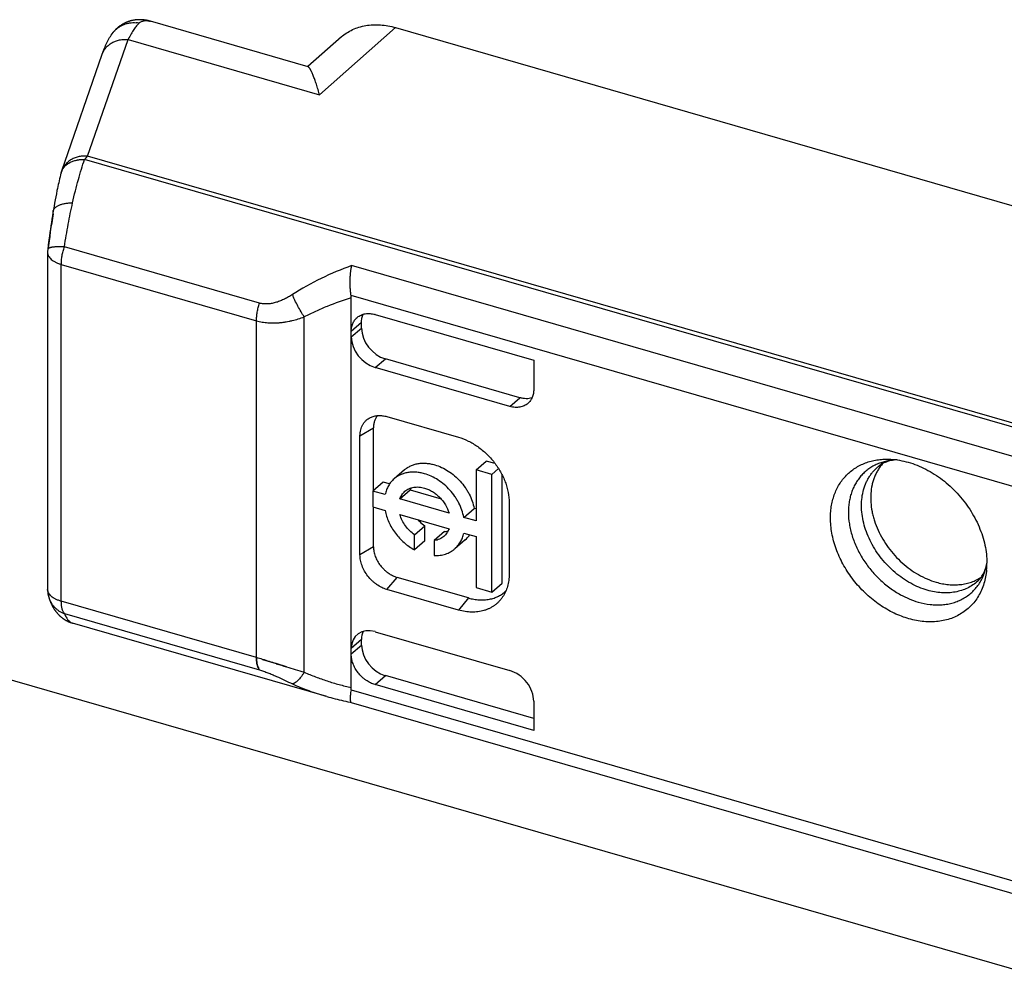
# Model space of a CAD drawing. Header units: millimetres. Extents: x 0 to 210, y 0 to 297.
# Tile 33 of 41: x 105.61 to 109.19, y 232.3 to 235.75. Entities that reach past the tile are written whole.
import ezdxf

# ---------------------------------------------------------------- set-up
doc = ezdxf.new("R2010")
doc.units = ezdxf.units.MM
doc.header["$LTSCALE"] = 19.36
doc.layers.get('0').update_dxf_attribs({"linetype": 'CONTINUOUS'})

msp = doc.modelspace()

# ---------------------------------------------------------------- linework, layer by layer
at = {"color": 9, "linetype": 'Continuous'}
for p, q in [((106.0823, 235.7494), (106.0824, 235.7494)), ((105.9467, 235.7081), (105.9468, 235.7082)), ((106.6976, 235.4819), (106.9748, 235.7261)), ((105.8538, 235.2582), (106.0015, 235.6828)), ((106.0015, 235.6828), (106.6976, 235.4819)), ((105.9074, 235.6295), (105.9074, 235.6296)), ((105.8428, 235.2464), (105.8483, 235.2528)), ((110.0813, 234.0229), (105.8428, 235.2464)), ((105.8483, 235.2528), (105.8538, 235.2582)), ((110.0923, 234.0346), (105.8538, 235.2582)), ((105.7573, 235.1964), (105.7573, 235.1966)), ((105.7584, 235.2002), (105.7584, 235.2004)), ((105.7584, 235.2002), (105.7584, 235.2004)), ((105.7598, 235.2048), (105.7596, 235.2042)), ((105.7285, 235.057), (105.7286, 235.0571)), ((106.4797, 234.7235), (105.7696, 234.9284)), ((105.7585, 233.6384), (105.7585, 234.8644)), ((105.7585, 234.8644), (106.4685, 234.6594)), ((110.077, 233.9181), (106.8147, 234.8599)), ((110.0493, 233.8165), (106.8126, 234.7508)), ((106.4686, 233.4334), (106.4685, 234.6594)), ((106.6421, 233.3802), (106.6421, 234.6733)), ((106.8507, 234.6527), (106.8132, 234.6205)), ((106.8132, 234.6008), (106.8507, 234.6322)), ((106.8998, 234.4892), (106.9373, 234.5206)), ((107.3905, 234.3476), (107.4269, 234.3792)), ((106.845, 234.2408), (106.894, 234.27)), ((106.894, 233.837), (106.845, 233.8078)), ((106.9431, 233.6814), (106.9806, 233.7254)), ((106.4686, 233.4334), (105.7585, 233.6384)), ((107.2404, 233.6504), (107.2029, 233.6064)), ((105.7696, 233.5936), (106.4796, 233.3886)), ((106.8507, 233.4998), (106.8132, 233.4662)), ((106.8132, 233.4466), (106.8507, 233.4793)), ((106.4703, 233.4119), (106.4704, 233.4119)), ((106.8998, 233.335), (106.9373, 233.3677)), ((106.8126, 233.3165), (110.0493, 232.3822))]:
    msp.add_line(p, q, dxfattribs=at)
at = {"color": 6, "linetype": 'Continuous'}
for p, q in [((106.656, 235.5838), (106.0824, 235.7494)), ((106.9748, 235.7261), (111.0651, 234.5454)), ((106.7773, 235.6921), (106.6548, 235.5842)), ((105.7598, 235.2048), (105.9074, 235.6295)), ((105.7573, 235.1964), (105.7556, 235.1899)), ((105.749, 235.1618), (105.7474, 235.1547)), ((105.7506, 235.1689), (105.749, 235.1618)), ((105.7522, 235.176), (105.7506, 235.1689)), ((105.7539, 235.183), (105.7522, 235.176)), ((105.7556, 235.1899), (105.7539, 235.183)), ((105.7427, 235.1329), (105.7405, 235.1218)), ((105.7442, 235.1402), (105.7427, 235.1329)), ((105.7458, 235.1475), (105.7442, 235.1402)), ((105.7474, 235.1547), (105.7458, 235.1475)), ((105.7361, 235.0993), (105.7339, 235.0878)), ((105.7382, 235.1106), (105.7361, 235.0993)), ((105.7405, 235.1218), (105.7382, 235.1106)), ((105.7279, 235.0532), (105.7259, 235.0413)), ((105.7285, 235.057), (105.7279, 235.0532)), ((105.7298, 235.0646), (105.7286, 235.0571)), ((105.7319, 235.0763), (105.7298, 235.0646)), ((105.7339, 235.0878), (105.7319, 235.0763)), ((105.7222, 235.0173), (105.7204, 235.0052)), ((105.724, 235.0293), (105.7222, 235.0173)), ((105.7259, 235.0413), (105.724, 235.0293)), ((105.7186, 234.993), (105.7169, 234.9807)), ((105.7204, 235.0052), (105.7186, 234.993)), ((105.7131, 234.952), (105.7111, 234.9355)), ((105.7153, 234.9685), (105.7131, 234.952)), ((105.7169, 234.9807), (105.7153, 234.9685)), ((105.7111, 234.9355), (105.7091, 234.9192)), ((105.7085, 234.9077), (105.7085, 233.6817)), ((106.8132, 233.3243), (106.8132, 234.7427)), ((106.8999, 234.682), (107.4771, 234.5154)), ((106.8507, 234.6322), (106.8507, 234.6527)), ((107.4269, 234.3792), (106.9373, 234.5206)), ((107.3905, 234.3476), (106.8998, 234.4892)), ((107.4771, 234.5154), (107.4771, 234.4092)), ((106.9431, 234.3106), (107.2029, 234.2356)), ((106.894, 234.0418), (106.894, 234.27)), ((106.845, 233.8078), (106.845, 234.2408)), ((107.2671, 234.1164), (107.3046, 234.1488)), ((107.3367, 234.1396), (107.3046, 234.1488)), ((107.0067, 234.1166), (106.9692, 234.0841)), ((107.2671, 234.1164), (107.2671, 233.9311)), ((107.3245, 234.0998), (107.2671, 234.1164)), ((107.3245, 234.0998), (107.3493, 234.1212)), ((107.3245, 233.672), (107.3245, 234.0998)), ((107.362, 233.7045), (107.362, 234.0987)), ((106.929, 234.0721), (106.8915, 234.0396)), ((106.9525, 234.0653), (106.929, 234.0721)), ((106.8915, 234.0396), (106.8915, 233.9822)), ((106.9364, 234.0266), (106.8915, 234.0396)), ((106.9901, 234.0111), (107.0276, 234.0436)), ((107.0276, 234.0436), (107.1399, 234.0112)), ((106.8915, 233.9822), (106.9364, 233.9693)), ((106.894, 233.837), (106.894, 233.9815)), ((107.169, 233.9595), (106.9901, 234.0111)), ((107.3876, 233.9976), (107.3876, 233.7378)), ((106.9901, 233.9537), (107.169, 233.9021)), ((107.2228, 233.9439), (107.2603, 233.9764)), ((107.2671, 233.9311), (107.2228, 233.9439)), ((107.2671, 233.9745), (107.2603, 233.9764)), ((107.0437, 233.8801), (107.0812, 233.9126)), ((107.0812, 233.8578), (107.0812, 233.9126)), ((107.0437, 233.8254), (107.0437, 233.8801)), ((107.1529, 233.8919), (107.1154, 233.8594)), ((107.2228, 233.8866), (107.2671, 233.8738)), ((107.2671, 233.8738), (107.2671, 233.6886)), ((107.0812, 233.8578), (107.0437, 233.8254)), ((107.1154, 233.8594), (107.1154, 233.8047)), ((107.2275, 233.8616), (107.19, 233.8291)), ((107.2404, 233.6504), (106.9806, 233.7254)), ((107.3245, 233.672), (107.362, 233.7045)), ((107.2029, 233.6064), (106.9431, 233.6814)), ((107.2671, 233.6886), (107.3245, 233.672)), ((106.7244, 233.2918), (105.7992, 233.5589)), ((106.8998, 233.5278), (107.3905, 233.3861)), ((106.8507, 233.4793), (106.8507, 233.4998)), ((107.4771, 233.1683), (106.8998, 233.335)), ((107.4771, 233.2118), (106.9373, 233.3677)), ((106.8133, 233.27), (110.0715, 232.3294)), ((107.4771, 233.2745), (107.4771, 233.1683))]:
    msp.add_line(p, q, dxfattribs=at)
at = {"color": 7, "linetype": 'Continuous'}
for p, q in [((106.8998, 234.6821), (106.8999, 234.682)), ((106.8999, 234.682), (106.8999, 234.682)), ((130.6189, 226.1221), (103.3391, 233.9971)), ((106.4686, 233.4334), (106.4686, 233.4334)), ((106.4909, 233.4267), (106.5403, 233.4114)), ((106.5776, 233.3998), (106.5403, 233.4114))]:
    msp.add_line(p, q, dxfattribs=at)
at = {"color": 6, "linetype": 'Continuous'}
for points in [[(106.0823, 235.7494), (106.0817, 235.7496), (106.0798, 235.7501), (106.078, 235.7506), (106.0761, 235.7511), (106.0743, 235.7515), (106.0724, 235.7519), (106.0706, 235.7523), (106.0688, 235.7527), (106.067, 235.753), (106.0652, 235.7533), (106.0634, 235.7536), (106.0616, 235.7538), (106.0598, 235.754), (106.058, 235.7542), (106.0562, 235.7544), (106.0544, 235.7546), (106.0527, 235.7547), (106.0509, 235.7548), (106.0492, 235.7549), (106.0474, 235.7549), (106.0457, 235.755), (106.044, 235.755), (106.0423, 235.755), (106.0406, 235.755), (106.0389, 235.7549), (106.0372, 235.7548), (106.0355, 235.7547), (106.0338, 235.7546), (106.0321, 235.7545), (106.0305, 235.7543), (106.0288, 235.7541), (106.0271, 235.7539), (106.0255, 235.7537), (106.0238, 235.7534), (106.0222, 235.7532), (106.0206, 235.7529), (106.019, 235.7526), (106.0174, 235.7523), (106.0158, 235.7519), (106.0142, 235.7515), (106.0126, 235.7511), (106.011, 235.7507), (106.0094, 235.7503), (106.0079, 235.7498), (106.0063, 235.7494), (106.0048, 235.7489), (106.0032, 235.7484), (106.0017, 235.7478), (106.0002, 235.7473), (105.9987, 235.7467), (105.9972, 235.7461), (105.9957, 235.7455), (105.9942, 235.7449), (105.9927, 235.7442), (105.9913, 235.7436), (105.9898, 235.7429), (105.9884, 235.7422), (105.9869, 235.7415), (105.9855, 235.7407), (105.9841, 235.74), (105.9827, 235.7392), (105.9813, 235.7384), (105.9799, 235.7376), (105.9786, 235.7367), (105.9772, 235.7359), (105.9759, 235.735), (105.9745, 235.7341), (105.9732, 235.7332), (105.9719, 235.7323), (105.9706, 235.7314), (105.9693, 235.7304), (105.9681, 235.7295), (105.9668, 235.7285), (105.9656, 235.7275), (105.9643, 235.7264), (105.9631, 235.7254), (105.9619, 235.7243), (105.9607, 235.7233), (105.9595, 235.7222), (105.9584, 235.7211), (105.9572, 235.7199), (105.9561, 235.7188), (105.955, 235.7176), (105.9539, 235.7165), (105.9528, 235.7153), (105.9517, 235.7141), (105.9506, 235.7129), (105.9496, 235.7116), (105.9486, 235.7104), (105.9475, 235.7091), (105.9468, 235.7082)], [(105.7137, 233.6497), (105.7144, 233.6477), (105.7151, 233.6456), (105.7159, 233.6436), (105.7166, 233.6416), (105.7174, 233.6397), (105.7181, 233.6378), (105.7189, 233.636), (105.7196, 233.6342), (105.7204, 233.6325), (105.7211, 233.6308), (105.7219, 233.6291), (105.7226, 233.6275), (105.7234, 233.6259), (105.7242, 233.6244), (105.7249, 233.6229), (105.7257, 233.6214), (105.7265, 233.6199), (105.7273, 233.6185), (105.7281, 233.6171), (105.7289, 233.6157), (105.7297, 233.6143), (105.7306, 233.6129), (105.7314, 233.6115), (105.7323, 233.6101), (105.7332, 233.6088), (105.7341, 233.6074), (105.735, 233.6061), (105.7359, 233.6048), (105.7369, 233.6035), (105.7378, 233.6022), (105.7388, 233.6009), (105.7398, 233.5997), (105.7408, 233.5984), (105.7418, 233.5972), (105.7428, 233.596), (105.7438, 233.5948), (105.7448, 233.5936), (105.7458, 233.5925), (105.7469, 233.5914), (105.7479, 233.5903), (105.749, 233.5892), (105.7501, 233.5881), (105.7511, 233.587), (105.7522, 233.586), (105.7533, 233.5849), (105.7545, 233.5839), (105.7556, 233.5829), (105.7568, 233.5819), (105.7579, 233.5809), (105.7591, 233.58), (105.7603, 233.579), (105.7615, 233.5781), (105.7627, 233.5772), (105.7639, 233.5763), (105.7651, 233.5754), (105.7664, 233.5745), (105.7676, 233.5737), (105.7689, 233.5728), (105.7702, 233.572), (105.7715, 233.5712), (105.7728, 233.5704), (105.7741, 233.5696), (105.7754, 233.5689), (105.7768, 233.5681), (105.7781, 233.5674), (105.7795, 233.5667), (105.7808, 233.566), (105.7822, 233.5654), (105.7836, 233.5647), (105.785, 233.5641), (105.7864, 233.5635), (105.7878, 233.5629), (105.7892, 233.5623), (105.7907, 233.5617), (105.7921, 233.5612), (105.7936, 233.5607), (105.795, 233.5602), (105.7965, 233.5597), (105.798, 233.5593), (105.7992, 233.5589)], [(106.7244, 233.2918), (106.7318, 233.2897), (106.7392, 233.2877), (106.7467, 233.2857), (106.7543, 233.2837), (106.7619, 233.2818), (106.7697, 233.2799), (106.7774, 233.278), (106.7853, 233.2762), (106.7932, 233.2744), (106.8012, 233.2726), (106.8093, 233.2709), (106.8133, 233.27)]]:
    msp.add_lwpolyline(points, dxfattribs=at)
at = {"color": 9, "linetype": 'Continuous'}
for centre, radius, start, end in [((106.022, 235.6437), 0.1008, 78.9001, 84.9718), ((105.8081, 235.1837), 0.0524, 161.638, 165.7267), ((108.2625, 234.624), 2.5692, 170.4782, 173.4655), ((105.7335, 234.9077), 0.025, 179.2952, 180), ((105.7966, 233.6777), 0.0875, 198.0335, 198.624)]:
    msp.add_arc(centre, radius, start, end, dxfattribs=at)
at = {"color": 6, "linetype": 'Continuous'}
for centre, radius, start, end in [((106.3777, 235.4981), 0.4191, 153.6125, 153.8409), ((105.6516, 235.1988), 1.0836, 15.143, 15.2935), ((105.8542, 235.172), 0.1, 160.8307, 165.7439), ((105.8086, 234.9077), 0.1001, 173.3975, 179.9973), ((106.6678, 234.7358), 0.1456, 2.7143, 5.9346), ((107.0932, 234.0205), 0.0695, 154.0297, 160.5848), ((107.1645, 233.9342), 0.0961, 310.936, 325.9631), ((108.8499, 233.7772), 0.2757, 354.96, 0.0158), ((105.8085, 233.6817), 0.1, 179.9998, 198.6254), ((106.6858, 233.3305), 0.1276, 353.7222, 357.238)]:
    msp.add_arc(centre, radius, start, end, dxfattribs=at)
at = {"color": 7, "linetype": 'Continuous'}
for centre, radius, start, end in [((106.8712, 234.6285), 0.0563, 129.2972, 131.1283), ((106.8724, 234.5871), 0.0988, 73.9008, 74.1874), ((106.8727, 234.5888), 0.0971, 73.8199, 74.1118), ((105.8978, 231.4889), 2.0266, 72.9838, 73.64), ((100.7093, 214.6845), 19.6137, 72.70475, 72.8561), ((111.6257, 249.7055), 17.0693, 252.66684, 252.79768), ((108.2711, 238.8717), 5.728, 252.8028, 253.4776), ((107.9117, 237.684), 4.4872, 252.7031, 253.5645)]:
    msp.add_arc(centre, radius, start, end, dxfattribs=at)
at = {"color": 6, "linetype": 'Continuous'}
for centre, ratio, start_param, end_param in [((106.9373, 234.6072), 0.750016, 0.713994, 2.28479), ((106.8998, 234.5758), 0.750016, 0.713995, 2.28479), ((106.8998, 233.4412), 0.750016, 5.426383, 6.997179), ((106.9373, 233.4748), 0.750016, 0.355264, 0.713994), ((106.9373, 233.4543), 0.750001, 0.713735, 2.284531), ((107.3905, 233.2995), 0.749774, -2.427943, -0.856842)]:
    msp.add_ellipse(centre, major_axis=(-0.0655, 0.0756), ratio=ratio, start_param=start_param, end_param=end_param, dxfattribs=at)
at = {"color": 9, "linetype": 'Continuous'}
for points, knots in [([(105.9468, 235.7082), (105.9492, 235.7113), (105.9545, 235.7172), (105.9634, 235.725), (105.9732, 235.7316), (105.9838, 235.737), (105.9951, 235.741), (106.0068, 235.7435), (106.0188, 235.7447), (106.0269, 235.7445), (106.0309, 235.7441)], [0, 0, 0, 0, 0.123747, 0.247637, 0.371806, 0.496372, 0.621428, 0.747038, 0.87323, 1, 1, 1, 1]), ([(106.0414, 235.7426), (106.0427, 235.7437), (106.0455, 235.7458), (106.05, 235.7483), (106.0548, 235.7501), (106.0598, 235.7513), (106.0652, 235.7518), (106.0728, 235.7517), (106.0785, 235.7505), (106.0823, 235.7494)], [0, 0, 0, 0, 0.118817, 0.236328, 0.354155, 0.473911, 0.597123, 0.725171, 1, 1, 1, 1]), ([(105.9074, 235.6296), (105.9082, 235.6317), (105.9099, 235.6359), (105.913, 235.642), (105.9167, 235.6477), (105.9224, 235.655), (105.9308, 235.6632), (105.9427, 235.6713), (105.9561, 235.6774), (105.9706, 235.6815), (105.9859, 235.6835), (105.9963, 235.6833), (106.0015, 235.6828)], [0, 0, 0, 0, 0.058344, 0.116833, 0.175607, 0.234796, 0.354748, 0.477537, 0.603562, 0.732875, 0.865205, 1, 1, 1, 1]), ([(105.7584, 235.2004), (105.759, 235.2021), (105.7604, 235.2056), (105.763, 235.2105), (105.7661, 235.2153), (105.7697, 235.2198), (105.7738, 235.224), (105.7784, 235.228), (105.7835, 235.2316), (105.7889, 235.2348), (105.7947, 235.2377), (105.8009, 235.2402), (105.8073, 235.2423), (105.8129, 235.2437), (105.8175, 235.2446), (105.821, 235.2452), (105.8245, 235.2457), (105.8294, 235.2462), (105.8342, 235.2464), (105.8391, 235.2465), (105.8416, 235.2465), (105.8428, 235.2464)], [0, 0, 0, 0, 0.053776, 0.108088, 0.163242, 0.219449, 0.276864, 0.335543, 0.395468, 0.456849, 0.519782, 0.58432, 0.650405, 0.717864, 0.7521, 0.786678, 0.821582, 0.856762, 0.927909, 0.963848, 1, 1, 1, 1]), ([(105.8538, 235.2582), (105.8486, 235.2586), (105.8382, 235.2588), (105.8229, 235.2569), (105.8084, 235.2528), (105.795, 235.2466), (105.7831, 235.2385), (105.7747, 235.2303), (105.769, 235.223), (105.7653, 235.2172), (105.7622, 235.2112), (105.7605, 235.2069), (105.7598, 235.2048)], [0, 0, 0, 0, 0.134793, 0.267118, 0.396426, 0.522447, 0.645234, 0.765186, 0.824377, 0.883154, 0.941649, 1, 1, 1, 1]), ([(105.7995, 235.0886), (105.8027, 235.1031), (105.8093, 235.1313), (105.82, 235.1721), (105.8311, 235.2103), (105.8389, 235.2347), (105.8428, 235.2464)], [0, 0, 0, 0, 0.272011, 0.530471, 0.773654, 1, 1, 1, 1]), ([(105.7286, 235.0571), (105.7287, 235.0582), (105.7293, 235.0605), (105.7308, 235.0638), (105.7328, 235.0669), (105.7353, 235.0699), (105.7384, 235.0727), (105.7419, 235.0753), (105.746, 235.0777), (105.7505, 235.0799), (105.7554, 235.0819), (105.7627, 235.0843), (105.7728, 235.0865), (105.7857, 235.0882), (105.7948, 235.0886), (105.7995, 235.0886)], [0, 0, 0, 0, 0.04188, 0.084656, 0.12913, 0.175984, 0.22575, 0.278816, 0.33543, 0.395724, 0.459733, 0.527407, 0.673158, 0.831446, 1, 1, 1, 1]), ([(105.7696, 234.9284), (105.7738, 234.9559), (105.7829, 235.0095), (105.7937, 235.0627), (105.7995, 235.0886)], [0, 0, 0, 0, 0.511955, 1, 1, 1, 1]), ([(105.7287, 235.049), (105.7284, 235.0503), (105.7281, 235.053), (105.7283, 235.0557), (105.7285, 235.057)], [0, 0, 0, 0, 0.506672, 1, 1, 1, 1]), ([(105.7696, 234.9284), (105.7654, 234.9286), (105.7573, 234.9288), (105.7457, 234.9286), (105.7369, 234.9281), (105.7305, 234.9275), (105.7263, 234.9269), (105.7225, 234.9263), (105.7192, 234.9255), (105.7163, 234.9247), (105.7139, 234.9238), (105.7119, 234.9228), (105.7107, 234.9218), (105.7099, 234.921), (105.7095, 234.9204), (105.7093, 234.9198), (105.7092, 234.9194), (105.7091, 234.9192)], [0, 0, 0, 0, 0.20105, 0.385268, 0.549146, 0.622512, 0.689733, 0.750553, 0.804779, 0.852305, 0.893142, 0.927488, 0.955852, 0.968123, 0.979372, 0.989881, 1, 1, 1, 1]), ([(105.7585, 234.8644), (105.7585, 234.8695), (105.759, 234.88), (105.7612, 234.896), (105.7646, 234.9123), (105.7678, 234.9231), (105.7696, 234.9284)], [0, 0, 0, 0, 0.234214, 0.482711, 0.739956, 1, 1, 1, 1]), ([(105.7085, 234.9077), (105.7085, 234.9066), (105.7086, 234.9044), (105.7093, 234.9011), (105.7103, 234.8979), (105.7124, 234.8935), (105.7161, 234.8882), (105.7219, 234.8823), (105.7293, 234.8769), (105.7379, 234.872), (105.7478, 234.8678), (105.7548, 234.8654), (105.7585, 234.8644)], [0, 0, 0, 0, 0.046519, 0.093628, 0.141887, 0.191795, 0.298056, 0.41501, 0.543855, 0.684786, 0.837222, 1, 1, 1, 1]), ([(106.8147, 234.8599), (106.777, 234.8463), (106.703, 234.8153), (106.6329, 234.7762), (106.5993, 234.7547)], [0, 0, 0, 0, 0.501162, 1, 1, 1, 1]), ([(106.5993, 234.7547), (106.5947, 234.7517), (106.5853, 234.746), (106.5708, 234.7382), (106.5585, 234.7326), (106.5484, 234.7288), (106.5383, 234.7255), (106.5256, 234.7222), (106.5126, 234.7206), (106.5023, 234.7204), (106.4946, 234.7208), (106.4871, 234.7218), (106.4821, 234.7228), (106.4797, 234.7235)], [0, 0, 0, 0, 0.130086, 0.259073, 0.386728, 0.450002, 0.512868, 0.637239, 0.759746, 0.820361, 0.880571, 0.940429, 1, 1, 1, 1]), ([(106.6421, 234.6733), (106.6401, 234.6763), (106.6362, 234.6826), (106.6283, 234.6957), (106.6188, 234.7128), (106.6101, 234.7304), (106.6036, 234.7444), (106.6007, 234.7513), (106.5993, 234.7547)], [0, 0, 0, 0, 0.117815, 0.241157, 0.497591, 0.755248, 0.880102, 1, 1, 1, 1]), ([(106.8132, 234.7427), (106.7837, 234.7335), (106.74, 234.7181), (106.6833, 234.6938), (106.6557, 234.6804), (106.6421, 234.6733)], [0, 0, 0, 0, 0.501613, 0.751336, 1, 1, 1, 1]), ([(106.4685, 234.6594), (106.4685, 234.6645), (106.4691, 234.675), (106.4712, 234.691), (106.4747, 234.7073), (106.4779, 234.7181), (106.4797, 234.7235)], [0, 0, 0, 0, 0.234215, 0.482712, 0.739956, 1, 1, 1, 1]), ([(106.4685, 234.6594), (106.4753, 234.6575), (106.4891, 234.6543), (106.5104, 234.6516), (106.5284, 234.6511), (106.5412, 234.6515), (106.5485, 234.652), (106.554, 234.6525), (106.5595, 234.6531), (106.5651, 234.6538), (106.5706, 234.6546), (106.578, 234.6558), (106.5872, 234.6576), (106.602, 234.6609), (106.6204, 234.6659), (106.6349, 234.6707), (106.6421, 234.6733)], [0, 0, 0, 0, 0.119047, 0.239888, 0.362584, 0.424628, 0.455815, 0.487109, 0.518507, 0.55, 0.581593, 0.613288, 0.676959, 0.74099, 0.869984, 1, 1, 1, 1]), ([(108.7978, 234.1531), (108.7915, 234.1529), (108.7792, 234.152), (108.761, 234.1489), (108.7435, 234.1442), (108.7268, 234.138), (108.7111, 234.1302), (108.6963, 234.1208), (108.6827, 234.1101), (108.6703, 234.098), (108.6591, 234.0845), (108.6493, 234.0699), (108.641, 234.0542), (108.634, 234.0374), (108.6286, 234.0197), (108.6247, 234.0012), (108.6224, 233.982), (108.6219, 233.969), (108.6219, 233.9625)], [0, 0, 0, 0, 0.064901, 0.128438, 0.190763, 0.252066, 0.312573, 0.372539, 0.432239, 0.491958, 0.551981, 0.612582, 0.674011, 0.73649, 0.800205, 0.8653, 0.931878, 1, 1, 1, 1]), ([(108.8486, 233.7038), (108.8285, 233.7149), (108.7997, 233.7349), (108.7657, 233.7667), (108.7424, 233.7932), (108.7217, 233.8218), (108.7041, 233.8519), (108.6899, 233.8831), (108.6792, 233.9148), (108.6722, 233.9467), (108.6691, 233.9781), (108.6699, 234.0085), (108.6746, 234.0375), (108.6818, 234.0603), (108.6895, 234.0772), (108.6961, 234.0892), (108.7036, 234.1004), (108.7119, 234.1109), (108.721, 234.1206), (108.7276, 234.1265), (108.7311, 234.1293)], [0, 0, 0, 0, 0.135066, 0.204071, 0.273366, 0.342456, 0.410855, 0.478107, 0.543809, 0.607635, 0.66936, 0.728875, 0.786216, 0.841572, 0.868628, 0.89533, 0.921743, 0.94794, 0.973999, 1, 1, 1, 1]), ([(108.6219, 233.9625), (108.6219, 233.9482), (108.6237, 233.9266), (108.6293, 233.898), (108.6373, 233.8688), (108.6514, 233.8327), (108.6742, 233.7912), (108.6976, 233.7589), (108.7187, 233.7348), (108.7412, 233.7121), (108.7716, 233.6866), (108.7981, 233.6696), (108.8118, 233.6621)], [0, 0, 0, 0, 0.114965, 0.174416, 0.235051, 0.359353, 0.486836, 0.616136, 0.681032, 0.745816, 0.874228, 1, 1, 1, 1]), ([(108.8755, 233.6356), (108.89, 233.6314), (108.912, 233.6269), (108.9413, 233.6249), (108.9625, 233.6255), (108.9831, 233.6281), (109.0029, 233.6327), (109.0217, 233.6393), (109.0393, 233.6478), (109.0557, 233.6582), (109.0708, 233.6704), (109.0843, 233.6843), (109.0962, 233.6997), (109.1063, 233.7166), (109.1148, 233.7349), (109.1213, 233.7543), (109.1244, 233.7677), (109.1256, 233.7746)], [0, 0, 0, 0, 0.138139, 0.2047, 0.269592, 0.332919, 0.394844, 0.455584, 0.515406, 0.574619, 0.633561, 0.692581, 0.752026, 0.812222, 0.873461, 0.93599, 1, 1, 1, 1]), ([(108.9087, 233.6788), (108.8984, 233.6818), (108.8779, 233.6891), (108.8583, 233.6985), (108.8486, 233.7038)], [0, 0, 0, 0, 0.492615, 1, 1, 1, 1]), ([(109.0925, 233.7119), (109.0869, 233.7068), (109.075, 233.6974), (109.055, 233.6859), (109.0333, 233.6773), (109.0101, 233.6716), (108.9857, 233.6688), (108.9604, 233.6691), (108.9345, 233.6723), (108.9173, 233.6763), (108.9087, 233.6788)], [0, 0, 0, 0, 0.116306, 0.233491, 0.352566, 0.474407, 0.599704, 0.728934, 0.862352, 1, 1, 1, 1]), ([(105.7585, 233.6384), (105.7548, 233.6394), (105.7478, 233.6418), (105.7379, 233.6461), (105.7293, 233.6509), (105.7219, 233.6563), (105.7161, 233.6622), (105.7124, 233.6675), (105.7103, 233.6719), (105.7093, 233.6751), (105.7086, 233.6784), (105.7085, 233.6806), (105.7085, 233.6817)], [0, 0, 0, 0, 0.162774, 0.315206, 0.456134, 0.584979, 0.701932, 0.808195, 0.858105, 0.906366, 0.953478, 1, 1, 1, 1]), ([(108.8118, 233.6621), (108.822, 233.6565), (108.8428, 233.6464), (108.8646, 233.6387), (108.8755, 233.6356)], [0, 0, 0, 0, 0.507385, 1, 1, 1, 1]), ([(105.7137, 233.6497), (105.7148, 233.6465), (105.7173, 233.6403), (105.7221, 233.6314), (105.728, 233.6231), (105.7348, 233.6154), (105.7424, 233.6086), (105.7508, 233.6026), (105.7599, 233.5975), (105.7663, 233.5948), (105.7696, 233.5936)], [0, 0, 0, 0, 0.123166, 0.246535, 0.3703, 0.494635, 0.619684, 0.745555, 0.872318, 1, 1, 1, 1]), ([(105.7696, 233.5936), (105.7686, 233.5947), (105.7669, 233.5973), (105.7647, 233.6017), (105.7628, 233.6066), (105.7612, 233.6121), (105.76, 233.6181), (105.7591, 233.6245), (105.7586, 233.6313), (105.7585, 233.636), (105.7585, 233.6384)], [0, 0, 0, 0, 0.095905, 0.199733, 0.312039, 0.43304, 0.562687, 0.700715, 0.846681, 1, 1, 1, 1]), ([(105.7696, 233.5936), (105.7706, 233.5912), (105.7727, 233.5867), (105.7761, 233.5804), (105.7796, 233.5748), (105.7832, 233.57), (105.787, 233.5661), (105.7909, 233.5628), (105.795, 233.5604), (105.7978, 233.5593), (105.7992, 233.5589)], [0, 0, 0, 0, 0.165383, 0.317464, 0.456781, 0.584094, 0.700446, 0.807245, 0.906329, 1, 1, 1, 1]), ([(106.4796, 233.3886), (106.4847, 233.3871), (106.4948, 233.3838), (106.5101, 233.3782), (106.5255, 233.3719), (106.5458, 233.3631), (106.5704, 233.3516), (106.5898, 233.3424), (106.5993, 233.3379)], [0, 0, 0, 0, 0.12071, 0.246601, 0.375036, 0.503922, 0.757475, 1, 1, 1, 1]), ([(106.6421, 233.3802), (106.6403, 233.3772), (106.6365, 233.3715), (106.6307, 233.3634), (106.6249, 233.3563), (106.6193, 233.3502), (106.6146, 233.346), (106.611, 233.3432), (106.6085, 233.3415), (106.6061, 233.3401), (106.6031, 233.3387), (106.6008, 233.3381), (106.5993, 233.3379)], [0, 0, 0, 0, 0.172698, 0.334453, 0.483395, 0.617963, 0.737004, 0.790514, 0.839985, 0.885482, 0.92715, 1, 1, 1, 1]), ([(106.6421, 233.3802), (106.6557, 233.3742), (106.6834, 233.3629), (106.7258, 233.3481), (106.7691, 233.3352), (106.7984, 233.3277), (106.8132, 233.3243)], [0, 0, 0, 0, 0.247617, 0.496976, 0.747842, 1, 1, 1, 1]), ([(106.5993, 233.3379), (106.6188, 233.3288), (106.6589, 233.3123), (106.7001, 233.2988), (106.7211, 233.2928)], [0, 0, 0, 0, 0.496943, 1, 1, 1, 1])]:
    msp.add_open_spline(points, degree=3, knots=knots, dxfattribs=at)
at = {"color": 6, "linetype": 'Continuous'}
for points, knots in [([(106.0414, 235.7426), (106.0398, 235.7411), (106.0366, 235.7379), (106.0319, 235.7325), (106.0271, 235.7263), (106.0222, 235.7193), (106.0172, 235.7116), (106.0103, 235.7), (106.0054, 235.6908), (106.0022, 235.6843)], [0, 0, 0, 0, 0.092744, 0.194579, 0.305655, 0.42604, 0.555737, 0.694698, 1, 1, 1, 1]), ([(106.7773, 235.6921), (106.7834, 235.6975), (106.7964, 235.7074), (106.8179, 235.7193), (106.8413, 235.7283), (106.8662, 235.7343), (106.8923, 235.737), (106.9194, 235.7367), (106.9471, 235.7331), (106.9656, 235.7288), (106.9748, 235.7261)], [0, 0, 0, 0, 0.116226, 0.233427, 0.352573, 0.474498, 0.599857, 0.729102, 0.862471, 1, 1, 1, 1]), ([(105.9074, 235.6295), (105.9099, 235.6367), (105.915, 235.6506), (105.9238, 235.6707), (105.934, 235.69), (105.9421, 235.7022), (105.9467, 235.7081)], [0, 0, 0, 0, 0.258293, 0.504331, 0.746912, 1, 1, 1, 1]), ([(106.6968, 235.4846), (106.6949, 235.4917), (106.6911, 235.5052), (106.6851, 235.5241), (106.6801, 235.5383), (106.6763, 235.5485), (106.6735, 235.5552), (106.6709, 235.5613), (106.6687, 235.5659), (106.6671, 235.5693), (106.6659, 235.5715), (106.6647, 235.5736), (106.6633, 235.576), (106.6619, 235.5782), (106.6605, 235.5801), (106.6595, 235.5813), (106.6586, 235.5822), (106.6577, 235.583), (106.6568, 235.5835), (106.6563, 235.5838), (106.656, 235.5838)], [0, 0, 0, 0, 0.203253, 0.386267, 0.548123, 0.620779, 0.687715, 0.748765, 0.803758, 0.828932, 0.852528, 0.874529, 0.894916, 0.930787, 0.946264, 0.960107, 0.972338, 0.982999, 0.992166, 1, 1, 1, 1]), ([(106.8126, 234.7508), (106.8119, 234.7553), (106.8108, 234.7643), (106.8096, 234.7782), (106.8091, 234.79), (106.8091, 234.7995), (106.8092, 234.809), (106.8097, 234.8208), (106.8109, 234.8344), (106.8126, 234.8474), (106.8139, 234.8558), (106.8147, 234.8599)], [0, 0, 0, 0, 0.122228, 0.249795, 0.380267, 0.445878, 0.511372, 0.640941, 0.766886, 0.887198, 1, 1, 1, 1]), ([(106.8507, 234.6527), (106.8507, 234.658), (106.8514, 234.666), (106.854, 234.676), (106.8558, 234.6808), (106.8569, 234.6831)], [0, 0, 0, 0, 0.512904, 0.759445, 1, 1, 1, 1]), ([(107.4771, 234.4092), (107.4771, 234.4042), (107.4765, 234.3967), (107.4742, 234.3872), (107.4719, 234.3806), (107.4688, 234.3743), (107.4652, 234.3685), (107.461, 234.3633), (107.4578, 234.3601), (107.4561, 234.3587)], [0, 0, 0, 0, 0.265977, 0.394117, 0.51928, 0.641883, 0.762448, 0.881592, 1, 1, 1, 1]), ([(107.4708, 234.3785), (107.4675, 234.3775), (107.4604, 234.376), (107.4495, 234.3754), (107.4382, 234.3764), (107.4306, 234.3781), (107.4269, 234.3792)], [0, 0, 0, 0, 0.236332, 0.481194, 0.735647, 1, 1, 1, 1]), ([(107.4561, 234.3587), (107.4541, 234.3569), (107.4498, 234.3537), (107.4426, 234.3497), (107.4348, 234.3468), (107.4265, 234.3448), (107.4179, 234.3439), (107.4057, 234.3441), (107.3965, 234.3458), (107.3905, 234.3476)], [0, 0, 0, 0, 0.116246, 0.233498, 0.352712, 0.474709, 0.600135, 0.729431, 1, 1, 1, 1]), ([(106.845, 234.2408), (106.845, 234.2445), (106.8454, 234.2517), (106.8473, 234.2623), (106.8505, 234.2722), (106.8549, 234.2813), (106.8604, 234.2895), (106.8671, 234.2967), (106.8747, 234.3028), (106.8804, 234.3061), (106.8833, 234.3075)], [0, 0, 0, 0, 0.13582, 0.267213, 0.394559, 0.518494, 0.639892, 0.759817, 0.879451, 1, 1, 1, 1]), ([(106.8833, 234.3075), (106.8854, 234.3085), (106.8899, 234.3104), (106.8968, 234.3124), (106.9041, 234.3138), (106.9142, 234.3148), (106.9274, 234.3143), (106.9379, 234.3121), (106.9431, 234.3106)], [0, 0, 0, 0, 0.116286, 0.234458, 0.354936, 0.478051, 0.732847, 1, 1, 1, 1]), ([(106.9089, 234.3143), (106.9065, 234.3114), (106.9021, 234.305), (106.8974, 234.2943), (106.8946, 234.2824), (106.894, 234.2742), (106.894, 234.27)], [0, 0, 0, 0, 0.237523, 0.481732, 0.735342, 1, 1, 1, 1]), ([(107.2029, 234.2356), (107.2153, 234.232), (107.2336, 234.2248), (107.2567, 234.2123), (107.2796, 234.1975), (107.3063, 234.1755), (107.3342, 234.1445), (107.3572, 234.11), (107.3716, 234.079), (107.3798, 234.0537), (107.3857, 234.0289), (107.3876, 234.01), (107.3876, 233.9976)], [0, 0, 0, 0, 0.120505, 0.182801, 0.246178, 0.375167, 0.505535, 0.635107, 0.761786, 0.823518, 0.8839, 1, 1, 1, 1]), ([(107.0067, 234.1166), (107.0101, 234.1195), (107.0174, 234.125), (107.0295, 234.1316), (107.0425, 234.1365), (107.0565, 234.1398), (107.0711, 234.1413), (107.0862, 234.141), (107.1017, 234.139), (107.1119, 234.1366), (107.1171, 234.1351)], [0, 0, 0, 0, 0.11619, 0.233401, 0.352581, 0.474546, 0.599934, 0.729185, 0.862529, 1, 1, 1, 1]), ([(107.1171, 234.1351), (107.1256, 234.1327), (107.1426, 234.1262), (107.1668, 234.1128), (107.1895, 234.0958), (107.2101, 234.0757), (107.2251, 234.0568), (107.2355, 234.0407), (107.2446, 234.0242), (107.2538, 234.003), (107.2586, 233.9853), (107.2603, 233.9764)], [0, 0, 0, 0, 0.118963, 0.242466, 0.369327, 0.498076, 0.627086, 0.691207, 0.754783, 0.879494, 1, 1, 1, 1]), ([(108.5567, 233.9416), (108.5567, 233.9494), (108.5573, 233.9649), (108.5603, 233.9878), (108.5652, 234.0097), (108.5721, 234.0306), (108.5809, 234.0503), (108.5915, 234.0686), (108.6039, 234.0855), (108.6179, 234.1008), (108.6336, 234.1144), (108.6507, 234.1262), (108.6691, 234.1361), (108.6888, 234.1441), (108.7095, 234.15), (108.7311, 234.1539), (108.7535, 234.1557), (108.7687, 234.1556), (108.7763, 234.1552)], [0, 0, 0, 0, 0.067816, 0.133996, 0.198616, 0.261798, 0.323717, 0.384594, 0.444693, 0.504308, 0.563756, 0.623361, 0.683439, 0.744286, 0.806166, 0.869303, 0.933873, 1, 1, 1, 1]), ([(108.7467, 234.1397), (108.7435, 234.1361), (108.7375, 234.1287), (108.7295, 234.1168), (108.7225, 234.1041), (108.7166, 234.0907), (108.7116, 234.0766), (108.7064, 234.0568), (108.7028, 234.0306), (108.7028, 233.998), (108.7066, 233.9703), (108.7116, 233.948), (108.7183, 233.9252), (108.7292, 233.8971), (108.7461, 233.8645), (108.7666, 233.8334), (108.7903, 233.8043), (108.8168, 233.7779), (108.8457, 233.7546), (108.8763, 233.7349), (108.9081, 233.719), (108.9301, 233.7111), (108.9411, 233.7079)], [0, 0, 0, 0, 0.025843, 0.051907, 0.078274, 0.105015, 0.132196, 0.159869, 0.2168, 0.276039, 0.337587, 0.369196, 0.401311, 0.466859, 0.533856, 0.601816, 0.670207, 0.738474, 0.806067, 0.872471, 0.937236, 1, 1, 1, 1]), ([(108.799, 234.153), (108.7917, 234.1526), (108.7781, 234.151), (108.7622, 234.1466), (108.7512, 234.142), (108.7438, 234.1382), (108.7372, 234.1341), (108.733, 234.1309), (108.7311, 234.1293)], [0, 0, 0, 0, 0.29865, 0.558499, 0.676417, 0.78814, 0.895374, 1, 1, 1, 1]), ([(108.7763, 234.1552), (108.7869, 234.1546), (108.8083, 234.1521), (108.8402, 234.1448), (108.8722, 234.1339), (108.9147, 234.1145), (108.9551, 234.0887), (108.9922, 234.0576), (109.0183, 234.0317), (109.0422, 234.0035), (109.0705, 233.9638), (109.0934, 233.9211), (109.11, 233.8766), (109.1189, 233.8433), (109.1244, 233.8102), (109.1256, 233.7882), (109.1256, 233.7773)], [0, 0, 0, 0, 0.056654, 0.115159, 0.175449, 0.237378, 0.365114, 0.430466, 0.496319, 0.562312, 0.628081, 0.757415, 0.820463, 0.882031, 0.94192, 1, 1, 1, 1]), ([(107.0796, 234.1027), (107.0744, 234.1041), (107.0642, 234.1066), (107.0487, 234.1086), (107.0336, 234.1088), (107.019, 234.1073), (107.005, 234.1041), (106.992, 234.0991), (106.9799, 234.0925), (106.9726, 234.0871), (106.9692, 234.0841)], [0, 0, 0, 0, 0.137471, 0.270815, 0.400066, 0.525454, 0.647419, 0.766599, 0.88381, 1, 1, 1, 1]), ([(107.2228, 233.9439), (107.2211, 233.9528), (107.2163, 233.9705), (107.2071, 233.9918), (107.198, 234.0082), (107.1876, 234.0244), (107.1726, 234.0432), (107.152, 234.0633), (107.1293, 234.0803), (107.1051, 234.0938), (107.0881, 234.1002), (107.0796, 234.1027)], [0, 0, 0, 0, 0.120506, 0.245217, 0.308793, 0.372914, 0.501924, 0.630673, 0.757534, 0.881037, 1, 1, 1, 1]), ([(106.9692, 234.0841), (106.9651, 234.0805), (106.9574, 234.0726), (106.948, 234.0589), (106.9408, 234.0434), (106.9376, 234.0323), (106.9364, 234.0266)], [0, 0, 0, 0, 0.242774, 0.488617, 0.740291, 1, 1, 1, 1]), ([(107.0086, 234.0386), (107.0108, 234.0405), (107.0155, 234.044), (107.0232, 234.0482), (107.0317, 234.0514), (107.0406, 234.0535), (107.05, 234.0545), (107.0632, 234.0543), (107.0731, 234.0524), (107.0796, 234.0505)], [0, 0, 0, 0, 0.116234, 0.233488, 0.352713, 0.474723, 0.600158, 0.729457, 1, 1, 1, 1]), ([(107.0796, 234.0505), (107.0846, 234.0491), (107.0946, 234.0454), (107.109, 234.0377), (107.1226, 234.0281), (107.1352, 234.0167), (107.1464, 234.0039), (107.159, 233.9854), (107.1659, 233.97), (107.169, 233.9595)], [0, 0, 0, 0, 0.118384, 0.240999, 0.366888, 0.494853, 0.623555, 0.751603, 1, 1, 1, 1]), ([(106.9901, 234.0111), (106.9911, 234.0138), (106.9933, 234.019), (106.9975, 234.0263), (107.0026, 234.0329), (107.0065, 234.0368), (107.0086, 234.0386)], [0, 0, 0, 0, 0.256288, 0.5073, 0.754606, 1, 1, 1, 1]), ([(106.9364, 233.9693), (106.9391, 233.9546), (106.9463, 233.9329), (106.9604, 233.9058), (106.9734, 233.8862), (106.9886, 233.868), (107.011, 233.8462), (107.0302, 233.8327), (107.0437, 233.8254)], [0, 0, 0, 0, 0.241466, 0.366984, 0.494323, 0.62242, 0.750172, 1, 1, 1, 1]), ([(107.0437, 233.8801), (107.0374, 233.8846), (107.0254, 233.8947), (107.0101, 233.9124), (106.998, 233.9322), (106.9923, 233.9465), (106.9901, 233.9537)], [0, 0, 0, 0, 0.251338, 0.505183, 0.75635, 1, 1, 1, 1]), ([(107.0568, 233.9345), (107.0586, 233.9324), (107.0661, 233.9245), (107.0745, 233.9173), (107.0812, 233.9126)], [0, 0, 0, 0, 0.252006, 1, 1, 1, 1]), ([(109.1246, 233.753), (109.1238, 233.7444), (109.1214, 233.7273), (109.1152, 233.7026), (109.1066, 233.6793), (109.0955, 233.6576), (109.082, 233.6377), (109.0664, 233.6199), (109.0486, 233.6043), (109.029, 233.591), (109.0077, 233.5802), (108.9848, 233.5719), (108.9607, 233.5663), (108.9354, 233.5634), (108.9094, 233.5631), (108.8827, 233.5656), (108.8556, 233.5707), (108.8285, 233.5785), (108.8014, 233.5888), (108.7656, 233.6059), (108.7313, 233.6277), (108.6993, 233.6533), (108.6688, 233.6816), (108.6414, 233.7132), (108.6176, 233.7474), (108.5967, 233.7826), (108.5799, 233.8196), (108.5679, 233.8575), (108.5615, 233.8858), (108.5576, 233.9138), (108.5567, 233.9324), (108.5567, 233.9416)], [0, 0, 0, 0, 0.029575, 0.058362, 0.086442, 0.113925, 0.140953, 0.167693, 0.194326, 0.22104, 0.248019, 0.27543, 0.303419, 0.332104, 0.361567, 0.391858, 0.422996, 0.454967, 0.487728, 0.521214, 0.589941, 0.625007, 0.660353, 0.731293, 0.766649, 0.80173, 0.870504, 0.904021, 0.936817, 0.968824, 1, 1, 1, 1]), ([(107.1506, 233.8746), (107.1482, 233.8726), (107.1431, 233.8688), (107.1345, 233.8643), (107.1252, 233.8611), (107.1187, 233.8599), (107.1154, 233.8594)], [0, 0, 0, 0, 0.243998, 0.490519, 0.741875, 1, 1, 1, 1]), ([(107.169, 233.9021), (107.1681, 233.8994), (107.1659, 233.8942), (107.1616, 233.8869), (107.1566, 233.8803), (107.1526, 233.8764), (107.1506, 233.8746)], [0, 0, 0, 0, 0.256288, 0.5073, 0.754606, 1, 1, 1, 1]), ([(107.1529, 233.8919), (107.154, 233.8921), (107.1584, 233.8927), (107.1628, 233.8938), (107.1659, 233.8948)], [0, 0, 0, 0, 0.253787, 1, 1, 1, 1]), ([(107.19, 233.8291), (107.1941, 233.8327), (107.2018, 233.8406), (107.2112, 233.8544), (107.2184, 233.8698), (107.2216, 233.8809), (107.2228, 233.8866)], [0, 0, 0, 0, 0.242774, 0.488617, 0.740291, 1, 1, 1, 1]), ([(106.894, 233.837), (106.894, 233.8312), (106.8952, 233.8192), (106.9002, 233.8015), (106.9082, 233.7843), (106.919, 233.7681), (106.9299, 233.756), (106.9397, 233.7473), (106.9498, 233.7396), (106.9632, 233.7316), (106.9748, 233.727), (106.9806, 233.7254)], [0, 0, 0, 0, 0.116114, 0.238134, 0.364827, 0.494414, 0.624798, 0.68965, 0.753892, 0.879481, 1, 1, 1, 1]), ([(106.9431, 233.6814), (106.9365, 233.6833), (106.9234, 233.6885), (106.9083, 233.6975), (106.8968, 233.7063), (106.8857, 233.7161), (106.8734, 233.7298), (106.8612, 233.7481), (106.8521, 233.7677), (106.8464, 233.7877), (106.845, 233.8012), (106.845, 233.8078)], [0, 0, 0, 0, 0.120519, 0.246108, 0.31035, 0.375202, 0.505586, 0.635173, 0.761866, 0.883886, 1, 1, 1, 1]), ([(107.1154, 233.8047), (107.1224, 233.8044), (107.1329, 233.8049), (107.1465, 233.8073), (107.1562, 233.81), (107.1655, 233.8135), (107.1743, 233.8179), (107.1825, 233.823), (107.1876, 233.827), (107.19, 233.8291)], [0, 0, 0, 0, 0.262551, 0.389911, 0.514946, 0.638021, 0.759562, 0.880049, 1, 1, 1, 1]), ([(109.0925, 233.7119), (109.0944, 233.7137), (109.0981, 233.7173), (109.1032, 233.7233), (109.108, 233.73), (109.1141, 233.7403), (109.1207, 233.7554), (109.1242, 233.7687), (109.1256, 233.7758)], [0, 0, 0, 0, 0.104625, 0.211859, 0.323581, 0.441499, 0.701349, 1, 1, 1, 1]), ([(107.3876, 233.7378), (107.3876, 233.7301), (107.3866, 233.7148), (107.3821, 233.6928), (107.3747, 233.6724), (107.3677, 233.6599), (107.3638, 233.6541)], [0, 0, 0, 0, 0.263112, 0.516677, 0.76173, 1, 1, 1, 1]), ([(108.9411, 233.7079), (108.9486, 233.7057), (108.9634, 233.7021), (108.9858, 233.6989), (109.0078, 233.6978), (109.0292, 233.699), (109.0498, 233.7024), (109.0695, 233.708), (109.088, 233.7157), (109.0995, 233.7223), (109.105, 233.7259)], [0, 0, 0, 0, 0.136449, 0.269286, 0.398508, 0.52425, 0.646789, 0.766541, 0.884057, 1, 1, 1, 1]), ([(107.2404, 233.6504), (107.2468, 233.6485), (107.2595, 233.6455), (107.2787, 233.6432), (107.2975, 233.6432), (107.3155, 233.6454), (107.3326, 233.6499), (107.3486, 233.6566), (107.3632, 233.6654), (107.3719, 233.6727), (107.3759, 233.6766)], [0, 0, 0, 0, 0.137828, 0.271315, 0.400512, 0.525701, 0.647405, 0.766372, 0.883544, 1, 1, 1, 1]), ([(107.3638, 233.6541), (107.3619, 233.6511), (107.3576, 233.6454), (107.3506, 233.6374), (107.3429, 233.6301), (107.3346, 233.6235), (107.3258, 233.6176), (107.3164, 233.6125), (107.3065, 233.6082), (107.2926, 233.6034), (107.2741, 233.5996), (107.2509, 233.5984), (107.2269, 233.6005), (107.2109, 233.6041), (107.2029, 233.6064)], [0, 0, 0, 0, 0.059429, 0.118458, 0.17728, 0.236093, 0.295096, 0.354484, 0.414439, 0.475131, 0.599204, 0.727741, 0.861288, 1, 1, 1, 1]), ([(106.8998, 233.335), (106.894, 233.3366), (106.8824, 233.3412), (106.869, 233.3491), (106.8589, 233.3569), (106.8491, 233.3655), (106.8382, 233.3777), (106.8274, 233.3939), (106.8194, 233.4111), (106.8144, 233.4288), (106.8132, 233.4407), (106.8132, 233.4466)], [0, 0, 0, 0, 0.12052, 0.24611, 0.310353, 0.375206, 0.505591, 0.635178, 0.761871, 0.883889, 1, 1, 1, 1]), ([(106.8126, 233.3165), (106.812, 233.3132), (106.8111, 233.307), (106.81, 233.2981), (106.8095, 233.2913), (106.8093, 233.2865), (106.8093, 233.2833), (106.8094, 233.2805), (106.8097, 233.2779), (106.81, 233.2757), (106.8105, 233.2739), (106.811, 233.2724), (106.8117, 233.2712), (106.8123, 233.2705), (106.8129, 233.2701), (106.8131, 233.27), (106.8133, 233.27)], [0, 0, 0, 0, 0.209168, 0.396807, 0.560731, 0.633287, 0.699373, 0.7589, 0.8118, 0.858058, 0.897746, 0.931072, 0.958484, 0.980873, 0.990707, 1, 1, 1, 1])]:
    msp.add_open_spline(points, degree=3, knots=knots, dxfattribs=at)
at = {"color": 7, "linetype": 'Continuous'}
for points, knots in [([(106.8132, 234.6204), (106.8132, 234.623), (106.8134, 234.628), (106.8144, 234.6353), (106.8161, 234.6424), (106.8185, 234.649), (106.8215, 234.6553), (106.8251, 234.661), (106.8293, 234.6663), (106.8325, 234.6694), (106.8342, 234.6709)], [0, 0, 0, 0, 0.134813, 0.266184, 0.394289, 0.519421, 0.641993, 0.762526, 0.881634, 1, 1, 1, 1]), ([(106.8355, 234.6721), (106.8375, 234.6737), (106.8418, 234.6767), (106.8488, 234.6804), (106.8564, 234.6831), (106.8645, 234.6849), (106.8729, 234.6857), (106.8846, 234.6855), (106.8935, 234.6838), (106.8993, 234.6822)], [0, 0, 0, 0, 0.116218, 0.233581, 0.352967, 0.475122, 0.600631, 0.729893, 1, 1, 1, 1]), ([(106.4754, 233.3956), (106.4742, 233.3981), (106.4721, 233.4036), (106.4701, 233.4126), (106.4688, 233.4226), (106.4686, 233.4297), (106.4686, 233.4334)], [0, 0, 0, 0, 0.212865, 0.451256, 0.71434, 1, 1, 1, 1]), ([(106.4686, 233.4334), (106.4686, 233.4297), (106.4689, 233.4226), (106.4701, 233.4126), (106.4722, 233.4036), (106.4742, 233.3981), (106.4754, 233.3956)], [0, 0, 0, 0, 0.28558, 0.548663, 0.787095, 1, 1, 1, 1]), ([(106.4754, 233.3956), (106.4757, 233.395), (106.4769, 233.3925), (106.4784, 233.3902), (106.4796, 233.3886)], [0, 0, 0, 0, 0.263647, 1, 1, 1, 1])]:
    msp.add_open_spline(points, degree=3, knots=knots, dxfattribs=at)

doc.saveas('drawing.dxf')
